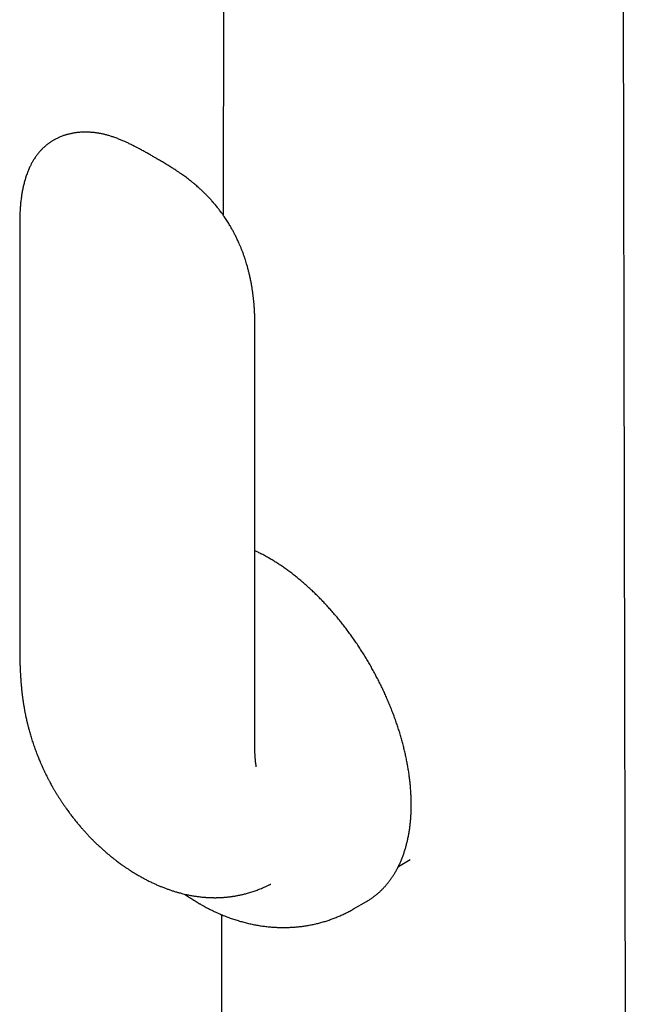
# Model space of a CAD drawing. Header units: millimetres. Extents: x 8 to 1012, y 12 to 1096.
# Tile 11 of 41: x 931 to 967, y 294 to 351. Entities that reach past the tile are written whole.
import ezdxf

# ---------------------------------------------------------------- set-up
doc = ezdxf.new("R2010")
doc.units = ezdxf.units.MM

msp = doc.modelspace()

# ---------------------------------------------------------------- linework, layer by layer
at = {"color": 7, "linetype": 'Continuous', "lineweight": 30}
for p, q in [((966.704, 271.874), (966.472, 380.397)), ((943.353, 376.234), (943.274, 339.537)), ((931.45, 339.049), (931.45, 314.471)), ((945.115, 308.694), (945.115, 333.272)), ((953.46, 301.691), (954.145, 302.086)), ((950.853, 299.219), (951.606, 299.654)), ((951.606, 299.654), (951.61, 299.656)), ((943.187, 298.887), (943.128, 271.052))]:
    msp.add_line(p, q, dxfattribs=at)
for points, knots in [([(945.115, 333.273), (945.115, 333.336), (945.115, 333.455), (945.111, 333.622), (945.107, 333.765), (945.102, 333.883), (945.097, 333.979), (945.093, 334.054), (945.089, 334.117), (945.085, 334.177), (945.081, 334.242), (945.076, 334.31), (945.067, 334.416), (945.054, 334.562), (945.037, 334.717), (945.022, 334.847), (945.009, 334.951), (944.995, 335.057), (944.979, 335.166), (944.962, 335.275), (944.946, 335.376), (944.932, 335.457), (944.921, 335.515), (944.913, 335.559), (944.905, 335.604), (944.894, 335.659), (944.879, 335.738), (944.858, 335.838), (944.833, 335.954), (944.8, 336.1), (944.758, 336.272), (944.708, 336.462), (944.66, 336.632), (944.614, 336.787), (944.566, 336.94), (944.511, 337.104), (944.448, 337.282), (944.382, 337.458), (944.314, 337.63), (944.249, 337.787), (944.185, 337.932), (944.127, 338.059), (944.062, 338.197), (943.986, 338.351), (943.896, 338.527), (943.799, 338.705), (943.71, 338.86), (943.63, 338.993), (943.562, 339.104), (943.489, 339.22), (943.413, 339.336), (943.338, 339.446), (943.272, 339.541), (943.209, 339.629), (943.143, 339.72), (943.073, 339.812), (943.006, 339.899), (942.937, 339.986), (942.864, 340.076), (942.795, 340.16), (942.734, 340.232), (942.674, 340.301), (942.607, 340.376), (942.542, 340.448), (942.484, 340.511), (942.429, 340.57), (942.371, 340.631), (942.31, 340.694), (942.245, 340.759), (942.167, 340.836), (942.078, 340.922), (941.987, 341.007), (941.906, 341.081), (941.827, 341.152), (941.737, 341.231), (941.626, 341.326), (941.505, 341.426), (941.378, 341.527), (941.259, 341.62), (941.14, 341.71), (941.023, 341.796), (940.91, 341.876), (940.792, 341.959), (940.662, 342.048), (940.527, 342.138), (940.402, 342.219), (940.288, 342.292), (940.175, 342.363), (940.051, 342.439), (939.925, 342.516), (939.805, 342.589), (939.692, 342.656), (939.58, 342.722), (939.447, 342.8), (939.286, 342.893), (939.095, 343.003), (938.892, 343.118), (938.718, 343.215), (938.576, 343.292), (938.47, 343.35), (938.364, 343.407), (938.266, 343.458), (938.186, 343.5), (938.125, 343.532), (938.08, 343.555), (938.037, 343.577), (937.986, 343.602), (937.913, 343.638), (937.825, 343.682), (937.73, 343.727), (937.641, 343.769), (937.548, 343.811), (937.45, 343.854), (937.35, 343.897), (937.25, 343.938), (937.146, 343.98), (937.038, 344.021), (936.932, 344.059), (936.832, 344.093), (936.733, 344.125), (936.636, 344.154), (936.546, 344.18), (936.469, 344.2), (936.391, 344.22), (936.302, 344.241), (936.2, 344.263), (936.096, 344.282), (936, 344.299), (935.913, 344.311), (935.835, 344.322), (935.757, 344.331), (935.677, 344.338), (935.59, 344.345), (935.492, 344.351), (935.346, 344.356), (935.159, 344.356), (934.938, 344.344), (934.765, 344.326), (934.635, 344.307), (934.547, 344.292), (934.463, 344.276), (934.376, 344.258), (934.288, 344.236), (934.205, 344.214), (934.133, 344.193), (934.07, 344.174), (933.999, 344.15), (933.911, 344.119), (933.816, 344.082), (933.731, 344.045), (933.654, 344.01), (933.58, 343.974), (933.508, 343.936), (933.446, 343.902), (933.388, 343.869), (933.328, 343.832), (933.27, 343.795), (933.216, 343.759), (933.161, 343.72), (933.097, 343.674), (933.032, 343.623), (932.971, 343.574), (932.914, 343.525), (932.85, 343.467), (932.784, 343.404), (932.72, 343.34), (932.66, 343.276), (932.598, 343.207), (932.537, 343.134), (932.482, 343.064), (932.429, 342.994), (932.373, 342.917), (932.315, 342.831), (932.26, 342.744), (932.196, 342.638), (932.127, 342.514), (932.059, 342.378), (932.002, 342.255), (931.951, 342.136), (931.9, 342.008), (931.84, 341.845), (931.777, 341.652), (931.715, 341.43), (931.661, 341.209), (931.621, 341.019), (931.593, 340.864), (931.573, 340.748), (931.556, 340.635), (931.539, 340.516), (931.523, 340.382), (931.507, 340.244), (931.495, 340.111), (931.484, 339.985), (931.475, 339.854), (931.467, 339.719), (931.461, 339.578), (931.456, 339.441), (931.453, 339.303), (931.451, 339.174), (931.451, 339.091), (931.451, 339.051)], [0, 0, 0, 0, 0.008252, 0.015383, 0.02144, 0.026457, 0.030465, 0.03355, 0.035942, 0.03847, 0.04117, 0.04404, 0.04705, 0.054434, 0.062198, 0.066317, 0.070557, 0.074913, 0.079384, 0.083964, 0.088301, 0.091755, 0.093848, 0.095412, 0.097099, 0.099347, 0.102149, 0.106636, 0.111455, 0.116175, 0.124363, 0.132208, 0.139104, 0.144903, 0.15089, 0.157563, 0.164757, 0.172456, 0.178952, 0.185702, 0.191706, 0.196799, 0.201405, 0.208823, 0.216141, 0.223538, 0.231558, 0.236109, 0.240941, 0.246086, 0.251449, 0.256594, 0.26097, 0.264451, 0.268784, 0.273655, 0.27751, 0.281204, 0.286225, 0.29068, 0.29359, 0.296907, 0.301243, 0.305014, 0.308056, 0.311099, 0.314372, 0.317846, 0.32129, 0.325086, 0.330554, 0.335904, 0.339719, 0.343683, 0.348594, 0.354058, 0.361295, 0.367607, 0.373857, 0.380204, 0.386135, 0.39187, 0.39796, 0.404721, 0.412309, 0.419166, 0.42442, 0.430449, 0.437111, 0.444093, 0.450326, 0.456185, 0.461982, 0.468062, 0.477194, 0.487259, 0.497783, 0.508459, 0.5137, 0.519001, 0.524367, 0.529287, 0.533398, 0.536052, 0.538194, 0.539956, 0.542345, 0.545578, 0.550535, 0.555103, 0.559184, 0.563535, 0.568577, 0.573479, 0.577823, 0.582761, 0.588247, 0.593346, 0.597843, 0.60234, 0.607464, 0.611686, 0.615048, 0.618332, 0.622689, 0.62761, 0.632507, 0.637153, 0.640874, 0.644383, 0.647877, 0.651463, 0.655202, 0.659524, 0.664475, 0.674636, 0.684172, 0.693407, 0.697378, 0.701322, 0.704977, 0.708478, 0.71262, 0.716853, 0.719748, 0.722308, 0.725414, 0.729446, 0.734514, 0.738654, 0.741524, 0.745545, 0.749465, 0.752137, 0.754877, 0.758327, 0.761422, 0.764017, 0.7669, 0.770339, 0.774478, 0.777762, 0.780712, 0.78445, 0.789333, 0.793102, 0.796692, 0.80122, 0.805703, 0.809632, 0.813297, 0.817758, 0.822756, 0.827463, 0.83185, 0.839821, 0.84699, 0.852802, 0.858464, 0.864805, 0.871701, 0.882269, 0.892881, 0.90326, 0.913408, 0.919307, 0.924603, 0.929368, 0.934687, 0.940899, 0.94741, 0.953354, 0.958711, 0.964359, 0.970906, 0.976703, 0.983008, 0.989086, 0.994755, 1, 1, 1, 1]), ([(951.61, 299.657), (951.64, 299.675), (951.723, 299.722), (951.854, 299.807), (952.003, 299.912), (952.148, 300.023), (952.289, 300.141), (952.426, 300.265), (952.558, 300.396), (952.685, 300.533), (952.808, 300.676), (952.927, 300.825), (953.04, 300.98), (953.149, 301.141), (953.253, 301.308), (953.352, 301.481), (953.446, 301.659), (953.534, 301.843), (953.618, 302.032), (953.696, 302.227), (953.769, 302.427), (953.836, 302.632), (953.898, 302.841), (953.954, 303.056), (954.005, 303.275), (954.05, 303.498), (954.089, 303.725), (954.123, 303.957), (954.151, 304.192), (954.173, 304.431), (954.19, 304.674), (954.201, 304.92), (954.207, 305.169), (954.206, 305.421), (954.2, 305.676), (954.189, 305.933), (954.171, 306.193), (954.149, 306.456), (954.12, 306.72), (954.086, 306.987), (954.047, 307.255), (954.002, 307.525), (953.952, 307.796), (953.896, 308.069), (953.835, 308.343), (953.768, 308.618), (953.697, 308.893), (953.62, 309.169), (953.538, 309.446), (953.451, 309.723), (953.359, 310), (953.262, 310.277), (953.16, 310.553), (953.053, 310.83), (952.942, 311.105), (952.826, 311.38), (952.705, 311.654), (952.579, 311.926), (952.45, 312.198), (952.316, 312.467), (952.177, 312.736), (952.035, 313.002), (951.888, 313.266), (951.738, 313.529), (951.583, 313.789), (951.425, 314.046), (951.263, 314.301), (951.097, 314.553), (950.928, 314.802), (950.756, 315.047), (950.58, 315.29), (950.401, 315.529), (950.219, 315.764), (950.034, 315.996), (949.847, 316.224), (949.656, 316.447), (949.463, 316.667), (949.268, 316.882), (949.07, 317.093), (948.87, 317.299), (948.667, 317.5), (948.463, 317.696), (948.257, 317.888), (948.049, 318.074), (947.84, 318.255), (947.629, 318.431), (947.417, 318.601), (947.203, 318.765), (946.989, 318.924), (946.773, 319.076), (946.557, 319.223), (946.34, 319.364), (946.122, 319.499), (945.904, 319.627), (945.685, 319.749), (945.467, 319.864), (945.277, 319.959), (945.159, 320.014), (945.115, 320.034)], [0, 0, 0, 0, 0.005854, 0.015995, 0.026137, 0.036285, 0.046442, 0.056613, 0.066801, 0.077009, 0.08724, 0.097496, 0.107778, 0.118088, 0.128425, 0.138789, 0.149181, 0.159598, 0.17004, 0.180504, 0.190989, 0.201493, 0.212014, 0.222549, 0.233097, 0.243656, 0.254223, 0.264798, 0.275378, 0.285962, 0.296549, 0.307139, 0.317729, 0.328318, 0.338908, 0.349495, 0.360081, 0.370665, 0.381247, 0.391826, 0.402402, 0.412975, 0.423546, 0.434113, 0.444678, 0.45524, 0.465799, 0.476356, 0.48691, 0.497462, 0.508011, 0.518558, 0.529104, 0.539647, 0.550189, 0.560729, 0.571268, 0.581806, 0.592342, 0.602878, 0.613414, 0.623948, 0.634483, 0.645017, 0.655552, 0.666086, 0.676621, 0.687156, 0.697692, 0.708229, 0.718767, 0.729306, 0.739847, 0.750389, 0.760932, 0.771478, 0.782026, 0.792576, 0.803128, 0.813683, 0.82424, 0.8348, 0.845363, 0.855929, 0.866499, 0.877071, 0.887647, 0.898225, 0.908807, 0.919392, 0.92998, 0.940571, 0.951164, 0.96176, 0.972357, 0.982956, 0.993556, 1, 1, 1, 1]), ([(931.451, 314.473), (931.451, 314.402), (931.451, 314.267), (931.452, 314.077), (931.455, 313.91), (931.457, 313.774), (931.46, 313.665), (931.462, 313.582), (931.464, 313.513), (931.466, 313.452), (931.468, 313.391), (931.47, 313.329), (931.474, 313.226), (931.48, 313.075), (931.489, 312.899), (931.499, 312.74), (931.507, 312.609), (931.515, 312.503), (931.521, 312.422), (931.527, 312.354), (931.533, 312.276), (931.542, 312.177), (931.552, 312.066), (931.564, 311.954), (931.574, 311.857), (931.584, 311.766), (931.596, 311.671), (931.608, 311.571), (931.62, 311.477), (931.632, 311.389), (931.645, 311.299), (931.658, 311.211), (931.671, 311.127), (931.685, 311.039), (931.7, 310.949), (931.715, 310.862), (931.73, 310.777), (931.747, 310.688), (931.764, 310.598), (931.78, 310.519), (931.796, 310.442), (931.814, 310.353), (931.834, 310.263), (931.852, 310.183), (931.866, 310.123), (931.878, 310.071), (931.891, 310.018), (931.907, 309.95), (931.928, 309.866), (931.953, 309.77), (931.982, 309.659), (932.016, 309.536), (932.055, 309.399), (932.096, 309.262), (932.139, 309.12), (932.184, 308.977), (932.233, 308.83), (932.282, 308.686), (932.331, 308.547), (932.381, 308.411), (932.433, 308.272), (932.487, 308.133), (932.54, 308.002), (932.589, 307.883), (932.63, 307.786), (932.665, 307.704), (932.698, 307.629), (932.735, 307.546), (932.776, 307.454), (932.817, 307.365), (932.854, 307.287), (932.886, 307.219), (932.917, 307.154), (932.954, 307.078), (932.997, 306.99), (933.045, 306.896), (933.088, 306.811), (933.126, 306.738), (933.162, 306.67), (933.203, 306.594), (933.252, 306.502), (933.306, 306.404), (933.359, 306.311), (933.403, 306.233), (933.442, 306.166), (933.478, 306.105), (933.515, 306.042), (933.555, 305.976), (933.594, 305.911), (933.63, 305.853), (933.667, 305.792), (933.713, 305.718), (933.766, 305.636), (933.817, 305.557), (933.861, 305.489), (933.9, 305.43), (933.937, 305.375), (933.978, 305.314), (934.025, 305.245), (934.077, 305.17), (934.127, 305.099), (934.182, 305.021), (934.248, 304.929), (934.316, 304.837), (934.376, 304.755), (934.437, 304.675), (934.506, 304.585), (934.578, 304.492), (934.672, 304.373), (934.782, 304.238), (934.917, 304.076), (935.047, 303.925), (935.183, 303.771), (935.318, 303.623), (935.462, 303.469), (935.602, 303.323), (935.752, 303.173), (935.893, 303.034), (936.046, 302.889), (936.197, 302.75), (936.361, 302.604), (936.515, 302.471), (936.676, 302.336), (936.806, 302.23), (936.918, 302.141), (937, 302.078), (937.086, 302.012), (937.182, 301.939), (937.282, 301.865), (937.38, 301.795), (937.463, 301.736), (937.537, 301.684), (937.607, 301.636), (937.677, 301.589), (937.741, 301.547), (937.796, 301.51), (937.854, 301.473), (937.972, 301.396), (938.14, 301.292), (938.354, 301.165), (938.55, 301.054), (938.751, 300.947), (938.955, 300.842), (939.16, 300.742), (939.328, 300.665), (939.457, 300.608), (939.551, 300.568), (939.639, 300.532), (939.725, 300.497), (939.818, 300.46), (939.912, 300.424), (939.999, 300.392), (940.087, 300.361), (940.179, 300.328), (940.273, 300.297), (940.365, 300.267), (940.458, 300.238), (940.578, 300.202), (940.737, 300.157), (940.919, 300.11), (941.113, 300.064), (941.281, 300.028), (941.429, 300), (941.548, 299.98), (941.655, 299.963), (941.76, 299.947), (941.866, 299.933), (941.979, 299.92), (942.088, 299.909), (942.17, 299.901), (942.229, 299.897), (942.275, 299.893), (942.333, 299.89), (942.4, 299.886), (942.465, 299.882), (942.52, 299.88), (942.572, 299.878), (942.633, 299.877), (942.702, 299.876), (942.767, 299.875), (942.821, 299.875), (942.87, 299.876), (942.923, 299.876), (942.989, 299.878), (943.066, 299.88), (943.156, 299.884), (943.246, 299.89), (943.325, 299.895), (943.391, 299.901), (943.449, 299.906), (943.513, 299.912), (943.591, 299.92), (943.675, 299.931), (943.752, 299.941), (943.815, 299.95), (943.869, 299.958), (943.929, 299.967), (944.001, 299.98), (944.085, 299.995), (944.171, 300.011), (944.25, 300.028), (944.333, 300.046), (944.422, 300.067), (944.522, 300.091), (944.632, 300.12), (944.754, 300.154), (944.883, 300.193), (945.011, 300.234), (945.134, 300.276), (945.253, 300.319), (945.372, 300.364), (945.494, 300.412), (945.609, 300.46), (945.708, 300.503), (945.795, 300.542), (945.871, 300.578), (945.943, 300.612), (945.999, 300.639), (946.033, 300.656), (946.046, 300.663)], [0, 0, 0, 0, 0.009974, 0.018971, 0.026905, 0.033707, 0.038524, 0.042476, 0.045559, 0.048376, 0.051258, 0.054205, 0.057218, 0.066033, 0.075709, 0.082242, 0.088711, 0.094457, 0.097361, 0.10032, 0.104033, 0.108518, 0.114475, 0.119873, 0.124466, 0.128384, 0.132869, 0.138006, 0.14259, 0.146214, 0.150592, 0.155369, 0.158772, 0.16258, 0.167758, 0.171614, 0.174982, 0.179758, 0.184159, 0.187662, 0.19094, 0.194846, 0.200159, 0.203506, 0.206093, 0.208434, 0.210791, 0.213465, 0.217769, 0.22232, 0.226661, 0.233057, 0.239068, 0.24529, 0.251633, 0.258095, 0.264687, 0.271422, 0.277367, 0.283442, 0.28966, 0.296063, 0.302037, 0.307234, 0.312042, 0.315005, 0.318291, 0.321995, 0.326248, 0.330539, 0.33392, 0.336816, 0.339572, 0.342708, 0.347017, 0.351394, 0.355392, 0.358436, 0.361359, 0.364709, 0.368763, 0.373751, 0.378121, 0.38153, 0.384466, 0.387303, 0.389959, 0.393199, 0.396398, 0.39889, 0.401379, 0.404876, 0.40915, 0.412909, 0.416038, 0.418761, 0.421225, 0.423875, 0.42734, 0.431208, 0.434514, 0.437624, 0.442545, 0.447774, 0.451173, 0.454515, 0.459669, 0.464537, 0.468429, 0.47758, 0.485118, 0.493401, 0.50111, 0.509548, 0.517223, 0.526152, 0.53372, 0.542608, 0.54991, 0.559016, 0.567271, 0.576485, 0.583698, 0.592724, 0.596991, 0.60105, 0.605426, 0.610296, 0.615747, 0.620791, 0.625059, 0.628346, 0.631906, 0.635632, 0.638806, 0.641298, 0.643929, 0.647297, 0.658855, 0.668535, 0.678408, 0.687111, 0.697121, 0.707338, 0.715904, 0.720445, 0.725201, 0.728852, 0.732495, 0.737064, 0.741499, 0.745243, 0.748881, 0.753342, 0.757696, 0.761513, 0.76557, 0.770051, 0.777494, 0.786587, 0.793987, 0.802746, 0.808378, 0.813039, 0.818048, 0.822032, 0.826413, 0.831562, 0.836233, 0.84016, 0.841937, 0.843607, 0.845981, 0.849116, 0.851992, 0.854124, 0.855927, 0.858499, 0.861666, 0.864479, 0.866572, 0.868274, 0.870515, 0.873143, 0.876297, 0.88005, 0.884099, 0.887318, 0.889788, 0.892114, 0.894421, 0.89764, 0.901547, 0.904713, 0.907013, 0.909155, 0.911329, 0.914264, 0.917925, 0.921533, 0.924798, 0.927758, 0.93173, 0.935536, 0.939997, 0.94518, 0.950594, 0.955854, 0.961101, 0.965873, 0.970827, 0.97616, 0.981286, 0.985628, 0.988838, 0.99254, 0.995588, 0.99818, 1, 1, 1, 1]), ([(945.203, 307.486), (945.203, 307.486), (945.203, 307.484), (945.201, 307.492), (945.198, 307.509), (945.193, 307.534), (945.187, 307.568), (945.18, 307.611), (945.173, 307.662), (945.167, 307.713), (945.161, 307.76), (945.156, 307.808), (945.15, 307.861), (945.145, 307.919), (945.14, 307.978), (945.137, 308.031), (945.134, 308.076), (945.131, 308.124), (945.128, 308.181), (945.125, 308.237), (945.123, 308.283), (945.122, 308.319), (945.121, 308.353), (945.119, 308.392), (945.118, 308.443), (945.117, 308.511), (945.115, 308.597), (945.115, 308.66), (945.115, 308.695)], [0, 0, 0, 0, 0.001462, 0.048406, 0.091676, 0.131586, 0.172966, 0.223729, 0.276525, 0.323473, 0.360837, 0.400579, 0.438855, 0.482828, 0.530776, 0.570146, 0.598371, 0.627597, 0.669451, 0.713718, 0.740714, 0.761858, 0.783338, 0.806228, 0.836906, 0.879676, 0.934206, 1, 1, 1, 1]), ([(941.035, 300.083), (941.069, 300.059), (941.185, 299.976), (941.387, 299.842), (941.634, 299.685), (941.817, 299.576), (941.914, 299.519), (941.932, 299.509)], [0, 0, 0, 0, 0.116943, 0.398856, 0.680355, 0.942468, 1, 1, 1, 1]), ([(941.932, 299.509), (941.987, 299.477), (942.128, 299.397), (942.357, 299.274), (942.619, 299.142), (942.882, 299.018), (943.147, 298.901), (943.414, 298.793), (943.68, 298.693), (943.948, 298.602), (944.216, 298.519), (944.484, 298.444), (944.752, 298.377), (945.019, 298.319), (945.287, 298.269), (945.553, 298.228), (945.819, 298.194), (946.084, 298.169), (946.348, 298.152), (946.611, 298.142), (946.872, 298.141), (947.132, 298.148), (947.391, 298.163), (947.647, 298.185), (947.902, 298.215), (948.154, 298.253), (948.404, 298.299), (948.652, 298.352), (948.898, 298.413), (949.14, 298.481), (949.38, 298.557), (949.616, 298.639), (949.849, 298.729), (950.079, 298.826), (950.306, 298.93), (950.528, 299.041), (950.711, 299.137), (950.818, 299.2), (950.853, 299.22)], [0, 0, 0, 0, 0.020316, 0.051655, 0.082931, 0.114047, 0.144981, 0.175718, 0.206245, 0.236553, 0.266634, 0.296486, 0.326109, 0.355504, 0.384675, 0.413629, 0.442371, 0.470912, 0.499258, 0.52742, 0.555406, 0.583228, 0.610894, 0.638414, 0.665797, 0.693054, 0.720192, 0.747221, 0.77415, 0.800987, 0.82774, 0.854417, 0.881026, 0.907576, 0.934072, 0.960524, 0.986938, 1, 1, 1, 1])]:
    msp.add_open_spline(points, degree=3, knots=knots, dxfattribs=at)

doc.saveas('drawing.dxf')
